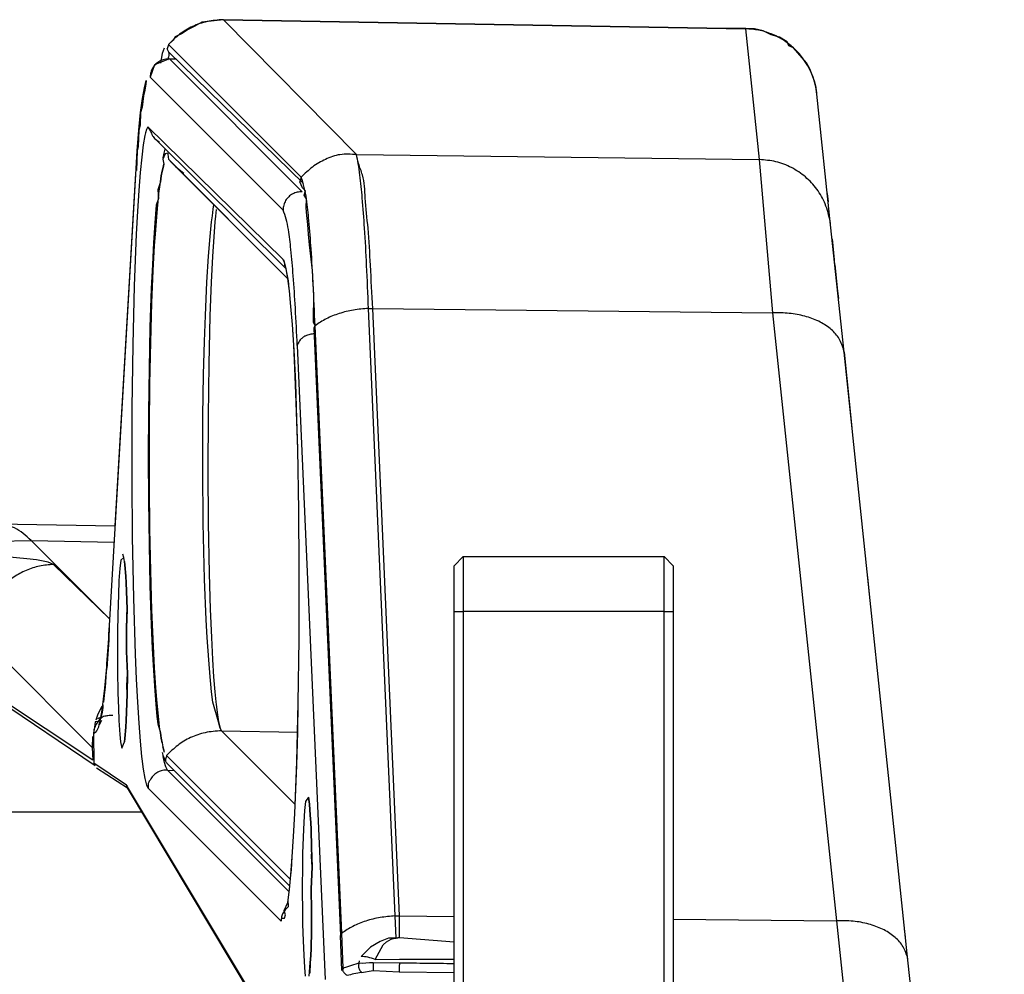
# Model space of a CAD drawing. Header units: millimetres. Extents: x -380.3 to -282.2, y 219.2 to 245.7.
# Tile 43 of 45: x -291 to -287.4, y 228.1 to 231.5. Entities that reach past the tile are written whole.
import ezdxf

# ---------------------------------------------------------------- set-up
doc = ezdxf.new("R2010")
doc.units = ezdxf.units.MM

# ---------------------------------------------------------------- blocks, each defined once
blk = doc.blocks.new('Griff-2__12', base_point=(-4357.879, 3287.688))
at = {"color": 7, "linetype": 'Continuous'}
for p, q in [((-4355.32, 3472.872), (-4355.482, 3472.805)), ((-4354.945, 3473.094), (-4355.32, 3472.872)), ((-4353.762, 3473.233), (-4354.945, 3473.094)), ((-4325.172, 3472.735), (-4353.762, 3473.233)), ((-4356.019, 3472.473), (-4356.402, 3472.289)), ((-4355.692, 3472.698), (-4356.019, 3472.473)), ((-4355.482, 3472.805), (-4355.692, 3472.698)), ((-4324.687, 3472.726), (-4325.172, 3472.735)), ((-4324.208, 3472.63), (-4324.687, 3472.726)), ((-4323.765, 3472.401), (-4324.208, 3472.63)), ((-4323.309, 3472.272), (-4323.765, 3472.401)), ((-4356.517, 3472.108), (-4356.769, 3471.872)), ((-4356.402, 3472.289), (-4356.517, 3472.108)), ((-4322.895, 3472.012), (-4323.309, 3472.272)), ((-4322.799, 3471.805), (-4322.895, 3472.012)), ((-4322.538, 3471.686), (-4322.799, 3471.805)), ((-4357.196, 3470.847), (-4357.122, 3471.267)), ((-4357.122, 3471.267), (-4357.089, 3471.4)), ((-4357.089, 3471.4), (-4356.992, 3471.684)), ((-4356.762, 3471.468), (-4349.371, 3464.253)), ((-4321.832, 3470.862), (-4322.538, 3471.686)), ((-4321.654, 3470.545), (-4321.832, 3470.862)), ((-4321.387, 3469.87), (-4321.654, 3470.545)), ((-4321.301, 3469.517), (-4321.387, 3469.87)), ((-4321.263, 3469.156), (-4321.301, 3469.517)), ((-4320.511, 3461.998), (-4321.263, 3469.156)), ((-4356.949, 3465.894), (-4357.077, 3465.593)), ((-4356.813, 3465.929), (-4356.949, 3465.894)), ((-4357.077, 3465.593), (-4357.022, 3465.316)), ((-4356.604, 3465.412), (-4356.773, 3465.592)), ((-4350.226, 3459.045), (-4356.604, 3465.412)), ((-4356.604, 3465.412), (-4356.37, 3465.179)), ((-4357.116, 3464.934), (-4357.162, 3464.685)), ((-4357.069, 3465.144), (-4357.116, 3464.934)), ((-4357.022, 3465.316), (-4357.069, 3465.144)), ((-4356.37, 3465.179), (-4355.931, 3464.824)), ((-4357.213, 3464.357), (-4357.354, 3463.915)), ((-4357.162, 3464.685), (-4357.213, 3464.357)), ((-4349.432, 3464.024), (-4349.58, 3464.357)), ((-4357.354, 3463.915), (-4357.324, 3463.444)), ((-4349.275, 3463.856), (-4349.432, 3464.024)), ((-4349.34, 3463.616), (-4349.275, 3463.856)), ((-4320.692, 3463.722), (-4320.643, 3463.26)), ((-4357.324, 3463.444), (-4357.438, 3463.081)), ((-4349.214, 3463.413), (-4349.34, 3463.616)), ((-4349.239, 3462.929), (-4349.214, 3463.413)), ((-4357.438, 3463.081), (-4357.516, 3462.115)), ((-4349.19, 3462.502), (-4349.239, 3462.929)), ((-4357.516, 3462.115), (-4357.588, 3461.019)), ((-4349.142, 3462.021), (-4349.19, 3462.502)), ((-4349.095, 3461.484), (-4349.142, 3462.021)), ((-4319.777, 3455.018), (-4320.511, 3461.998)), ((-4357.588, 3461.019), (-4357.653, 3459.817)), ((-4349.049, 3460.894), (-4349.095, 3461.484)), ((-4320.406, 3461.005), (-4320.458, 3461.495)), ((-4348.879, 3459.502), (-4349.049, 3460.894)), ((-4320.376, 3460.717), (-4320.406, 3461.005)), ((-4320.284, 3459.837), (-4320.376, 3460.717)), ((-4357.653, 3459.817), (-4357.711, 3458.518)), ((-4348.808, 3458.117), (-4348.879, 3459.502)), ((-4320.212, 3459.161), (-4320.284, 3459.837)), ((-4357.711, 3458.518), (-4357.783, 3456.391)), ((-4348.831, 3456.815), (-4348.808, 3458.117)), ((-4348.828, 3456.663), (-4348.831, 3456.815)), ((-4357.783, 3456.391), (-4357.836, 3454.125)), ((-4348.743, 3456.474), (-4348.828, 3456.663)), ((-4348.818, 3456.339), (-4347.355, 3423.067)), ((-4316.278, 3421.724), (-4319.777, 3455.018)), ((-4357.836, 3454.125), (-4357.868, 3451.741)), ((-4357.868, 3451.741), (-4357.879, 3449.312)), ((-4357.879, 3449.312), (-4357.869, 3446.883)), ((-4357.869, 3446.883), (-4357.837, 3444.496)), ((-4357.837, 3444.496), (-4357.786, 3442.226)), ((-4318.464, 3442.526), (-4318.513, 3442.994)), ((-4357.786, 3442.226), (-4357.714, 3440.093)), ((-4318.385, 3441.777), (-4318.464, 3442.526)), ((-4357.714, 3440.093), (-4357.657, 3438.788)), ((-4357.657, 3438.788), (-4357.592, 3437.581)), ((-4357.592, 3437.581), (-4357.52, 3436.479)), ((-4357.52, 3436.479), (-4357.443, 3435.504)), ((-4357.443, 3435.504), (-4357.402, 3435.067)), ((-4357.402, 3435.067), (-4357.36, 3434.662)), ((-4357.36, 3434.662), (-4357.212, 3434.172)), ((-4357.212, 3434.172), (-4357.167, 3433.88)), ((-4357.167, 3433.88), (-4357.121, 3433.627)), ((-4357.121, 3433.627), (-4357.075, 3433.412)), ((-4357.117, 3433.104), (-4357.083, 3432.961)), ((-4357.075, 3433.412), (-4357.028, 3433.235)), ((-4357.083, 3432.961), (-4356.951, 3432.654)), ((-4350.129, 3425.781), (-4356.864, 3432.516)), ((-4316.41, 3422.978), (-4316.459, 3423.445)), ((-4347.272, 3421.157), (-4347.355, 3423.067)), ((-4344.123, 3422.965), (-4341.126, 3422.73)), ((-4345.451, 3421.768), (-4344.126, 3421.773)), ((-4311, 3371.51), (-4316.278, 3421.724))]:
    blk.add_line(p, q, dxfattribs=at)
at = {"color": 1, "linetype": 'Continuous'}
for p, q in [((-4353.762, 3473.233), (-4325.172, 3472.735)), ((-4346.473, 3465.842), (-4353.762, 3473.233)), ((-4346.473, 3465.842), (-4353.762, 3473.233)), ((-4325.172, 3472.735), (-4324.419, 3465.574)), ((-4349.502, 3464.605), (-4356.769, 3471.872)), ((-4356.773, 3465.592), (-4350.226, 3459.045)), ((-4346.473, 3465.842), (-4324.419, 3465.574)), ((-4324.419, 3465.574), (-4323.685, 3457.172)), ((-4357.162, 3464.685), (-4357.116, 3464.934)), ((-4357.116, 3464.934), (-4357.069, 3465.144)), ((-4357.069, 3465.144), (-4357.022, 3465.316)), ((-4357.251, 3464.072), (-4357.213, 3464.357)), ((-4357.213, 3464.357), (-4357.162, 3464.685)), ((-4357.324, 3463.444), (-4357.294, 3463.713)), ((-4357.294, 3463.713), (-4357.251, 3464.072)), ((-4357.377, 3462.896), (-4357.324, 3463.444)), ((-4357.417, 3462.438), (-4357.377, 3462.896)), ((-4354.368, 3462.492), (-4354.321, 3462.848)), ((-4354.321, 3462.848), (-4354.283, 3463.091)), ((-4354.161, 3462.846), (-4354.2, 3462.479)), ((-4357.487, 3461.49), (-4357.417, 3462.438)), ((-4354.488, 3461.35), (-4354.407, 3462.16)), ((-4354.407, 3462.16), (-4354.368, 3462.492)), ((-4354.23, 3462.156), (-4354.294, 3461.343)), ((-4354.2, 3462.479), (-4354.23, 3462.156)), ((-4357.527, 3460.867), (-4357.487, 3461.49)), ((-4354.574, 3460.273), (-4354.488, 3461.35)), ((-4354.294, 3461.343), (-4354.362, 3460.26)), ((-4357.6, 3459.5), (-4357.527, 3460.867)), ((-4354.663, 3458.861), (-4354.574, 3460.273)), ((-4354.362, 3460.26), (-4354.432, 3458.85)), ((-4357.675, 3457.724), (-4357.6, 3459.5)), ((-4354.75, 3457.028), (-4354.663, 3458.861)), ((-4354.432, 3458.85), (-4354.501, 3457.019)), ((-4357.74, 3455.57), (-4357.675, 3457.724)), ((-4345.82, 3457.416), (-4345.589, 3457.418)), ((-4344.357, 3424.144), (-4345.82, 3457.416)), ((-4345.589, 3457.418), (-4323.685, 3457.172)), ((-4344.126, 3424.146), (-4345.589, 3457.418)), ((-4354.8, 3455.604), (-4354.75, 3457.028)), ((-4354.501, 3457.019), (-4354.567, 3454.365)), ((-4323.685, 3457.172), (-4320.186, 3423.878)), ((-4347.28, 3423.202), (-4348.743, 3456.474)), ((-4357.786, 3453.293), (-4357.74, 3455.57)), ((-4354.847, 3453.799), (-4354.8, 3455.604)), ((-4354.567, 3454.365), (-4354.605, 3451.515)), ((-4354.882, 3451.517), (-4354.847, 3453.799)), ((-4357.811, 3450.911), (-4357.786, 3453.293)), ((-4354.892, 3448.585), (-4354.882, 3451.517)), ((-4354.605, 3451.515), (-4354.613, 3448.579)), ((-4357.812, 3447.712), (-4357.811, 3450.911)), ((-4354.864, 3445.665), (-4354.892, 3448.585)), ((-4354.613, 3448.579), (-4354.591, 3445.669)), ((-4357.787, 3445.328), (-4357.812, 3447.712)), ((-4354.79, 3442.599), (-4354.864, 3445.665)), ((-4354.591, 3445.669), (-4354.539, 3442.897)), ((-4357.742, 3443.048), (-4357.787, 3445.328)), ((-4357.678, 3440.888), (-4357.742, 3443.048)), ((-4354.539, 3442.897), (-4354.482, 3440.941)), ((-4354.699, 3440.363), (-4354.79, 3442.599)), ((-4357.595, 3438.921), (-4357.678, 3440.888)), ((-4354.482, 3440.941), (-4354.42, 3439.4)), ((-4354.648, 3439.402), (-4354.699, 3440.363)), ((-4357.531, 3437.731), (-4357.595, 3438.921)), ((-4354.569, 3438.182), (-4354.648, 3439.402)), ((-4354.42, 3439.4), (-4354.357, 3438.185)), ((-4354.493, 3437.243), (-4354.569, 3438.182)), ((-4354.357, 3438.185), (-4354.298, 3437.248)), ((-4357.459, 3436.646), (-4357.531, 3437.731)), ((-4354.456, 3436.841), (-4354.493, 3437.243)), ((-4354.413, 3436.423), (-4354.456, 3436.841)), ((-4354.298, 3437.248), (-4354.234, 3436.426)), ((-4357.409, 3436.009), (-4357.459, 3436.646)), ((-4354.345, 3435.859), (-4354.413, 3436.423)), ((-4354.234, 3436.426), (-4354.182, 3435.881)), ((-4357.341, 3435.259), (-4357.409, 3436.009)), ((-4354.03, 3434.772), (-4354.345, 3435.859)), ((-4354.182, 3435.881), (-4354.166, 3435.727)), ((-4354.166, 3435.727), (-4354.095, 3435.16)), ((-4357.305, 3434.912), (-4357.341, 3435.259)), ((-4354.095, 3435.16), (-4354.03, 3434.772)), ((-4357.257, 3434.5), (-4357.305, 3434.912)), ((-4354.03, 3434.772), (-4353.946, 3434.436)), ((-4353.946, 3434.436), (-4354.03, 3434.772)), ((-4357.212, 3434.172), (-4357.257, 3434.5)), ((-4357.167, 3433.88), (-4357.212, 3434.172)), ((-4353.946, 3434.436), (-4353.869, 3434.287)), ((-4353.869, 3434.287), (-4353.946, 3434.436)), ((-4353.869, 3434.287), (-4349.696, 3434.214)), ((-4353.869, 3434.287), (-4349.831, 3430.249)), ((-4349.831, 3430.249), (-4353.869, 3434.287)), ((-4357.121, 3433.627), (-4357.167, 3433.88)), ((-4357.028, 3433.235), (-4357.075, 3433.412)), ((-4356.98, 3433.095), (-4357.028, 3433.235)), ((-4350.094, 3426.143), (-4356.876, 3432.925)), ((-4344.357, 3424.144), (-4344.126, 3424.146)), ((-4344.304, 3422.928), (-4344.357, 3424.144)), ((-4344.126, 3424.146), (-4341.126, 3424.113)), ((-4344.123, 3422.965), (-4344.126, 3424.146)), ((-4329.126, 3423.978), (-4320.186, 3423.878)), ((-4320.186, 3423.878), (-4314.908, 3373.662)), ((-4347.197, 3421.292), (-4347.28, 3423.202)), ((-4345.186, 3422.752), (-4345.706, 3422.429)), ((-4344.723, 3422.921), (-4345.186, 3422.752)), ((-4345.01, 3422.56), (-4344.834, 3422.727)), ((-4344.834, 3422.727), (-4344.581, 3422.871)), ((-4344.304, 3422.928), (-4344.723, 3422.921)), ((-4344.581, 3422.871), (-4344.445, 3422.911)), ((-4344.445, 3422.911), (-4344.304, 3422.928)), ((-4344.123, 3422.965), (-4344.304, 3422.928)), ((-4344.304, 3422.928), (-4344.123, 3422.965)), ((-4345.706, 3422.429), (-4346.214, 3421.934)), ((-4345.451, 3421.768), (-4345.01, 3422.56)), ((-4346.328, 3421.693), (-4346.352, 3421.556)), ((-4344.126, 3421.773), (-4342.818, 3421.778)), ((-4342.818, 3421.778), (-4341.126, 3421.783)), ((-4347.027, 3421.346), (-4347.197, 3421.292)), ((-4346.8, 3421.408), (-4347.027, 3421.346)), ((-4346.352, 3421.556), (-4346.8, 3421.408)), ((-4346.171, 3421.538), (-4346.352, 3421.556)), ((-4346.199, 3421.057), (-4345.562, 3421.157)), ((-4345.769, 3421.576), (-4346.171, 3421.538)), ((-4345.558, 3421.58), (-4345.769, 3421.576)), ((-4345.562, 3421.157), (-4344.129, 3421.084)), ((-4344.126, 3421.563), (-4345.558, 3421.58)), ((-4344.129, 3421.084), (-4341.126, 3421.047))]:
    blk.add_line(p, q, dxfattribs=at)
for points, knots in [([(-4353.762, 3473.233), (-4354.062, 3473.212), (-4354.642, 3473.172), (-4355.457, 3472.885), (-4356.183, 3472.463), (-4356.574, 3472.069), (-4356.769, 3471.872)], [0, 0, 0, 0, 0.898792, 1.737146, 2.566167, 3.395321, 3.395321, 3.395321, 3.395321]), ([(-4356.769, 3471.872), (-4356.771, 3471.867), (-4356.785, 3471.827), (-4356.812, 3471.752), (-4356.839, 3471.677), (-4356.853, 3471.637), (-4356.855, 3471.632)], [0, 0, 0, 0, 0.0159118, 0.1272943, 0.2386768, 0.2545886, 0.2545886, 0.2545886, 0.2545886]), ([(-4356.769, 3471.872), (-4356.771, 3471.867), (-4356.785, 3471.827), (-4356.814, 3471.748), (-4356.86, 3471.608), (-4356.798, 3471.519), (-4356.762, 3471.468)], [0, 0, 0, 0, 0.0159118, 0.1272943, 0.2553663, 0.4311283, 0.4311283, 0.4311283, 0.4311283]), ([(-4356.762, 3471.468), (-4356.756, 3471.402), (-4356.742, 3471.248), (-4356.792, 3471.101), (-4356.821, 3471.017)], [0, 0, 0, 0, 0.1956002, 0.4594169, 0.4594169, 0.4594169, 0.4594169]), ([(-4322.051, 3471.151), (-4322.126, 3471.246), (-4322.276, 3471.435), (-4322.451, 3471.602), (-4322.538, 3471.686)], [0, 0, 0, 0, 0.3619278, 0.7238976, 0.7238976, 0.7238976, 0.7238976]), ([(-4356.813, 3465.929), (-4356.812, 3465.922), (-4356.805, 3465.866), (-4356.793, 3465.76), (-4356.78, 3465.655), (-4356.774, 3465.599), (-4356.773, 3465.592)], [0, 0, 0, 0, 0.0212684, 0.1701468, 0.3190253, 0.3402936, 0.3402936, 0.3402936, 0.3402936]), ([(-4356.813, 3465.929), (-4356.812, 3465.922), (-4356.805, 3465.866), (-4356.793, 3465.76), (-4356.78, 3465.655), (-4356.774, 3465.599), (-4356.773, 3465.592)], [0, 0, 0, 0, 0.0212684, 0.1701468, 0.3190253, 0.3402936, 0.3402936, 0.3402936, 0.3402936]), ([(-4346.473, 3465.842), (-4346.777, 3465.863), (-4347.362, 3465.904), (-4348.184, 3465.608), (-4348.908, 3465.188), (-4349.304, 3464.799), (-4349.502, 3464.605)], [0, 0, 0, 0, 0.905676, 1.741335, 2.570761, 3.399942, 3.399942, 3.399942, 3.399942]), ([(-4345.82, 3457.416), (-4345.851, 3458.203), (-4345.909, 3459.668), (-4346.019, 3461.686), (-4346.137, 3463.336), (-4346.256, 3464.519), (-4346.365, 3465.311), (-4346.44, 3465.68), (-4346.473, 3465.842)], [0, 0, 0, 0, 2.364377, 4.397587, 6.062216, 7.328167, 7.964015, 8.458341, 8.458341, 8.458341, 8.458341]), ([(-4345.589, 3457.418), (-4345.628, 3458.206), (-4345.7, 3459.67), (-4345.816, 3461.692), (-4346.002, 3463.332), (-4346.041, 3464.549), (-4346.366, 3465.299), (-4346.441, 3465.679), (-4346.473, 3465.842)], [0, 0, 0, 0, 2.365606, 4.400261, 6.066751, 7.335356, 7.997157, 8.49471, 8.49471, 8.49471, 8.49471]), ([(-4320.533, 3462.183), (-4320.609, 3462.508), (-4320.756, 3463.136), (-4321.237, 3463.966), (-4321.868, 3464.646), (-4322.636, 3465.158), (-4323.501, 3465.497), (-4324.113, 3465.548), (-4324.419, 3465.574)], [0, 0, 0, 0, 0.997011, 1.924131, 2.84053, 3.757208, 4.674144, 5.591262, 5.591262, 5.591262, 5.591262]), ([(-4349.502, 3464.605), (-4349.503, 3464.599), (-4349.517, 3464.558), (-4349.541, 3464.481), (-4349.565, 3464.404), (-4349.579, 3464.362), (-4349.58, 3464.357)], [0, 0, 0, 0, 0.0162177, 0.1297416, 0.2432656, 0.2594833, 0.2594833, 0.2594833, 0.2594833]), ([(-4349.502, 3464.605), (-4349.503, 3464.599), (-4349.517, 3464.558), (-4349.541, 3464.481), (-4349.565, 3464.404), (-4349.579, 3464.362), (-4349.58, 3464.357)], [0, 0, 0, 0, 0.0162177, 0.1297416, 0.2432656, 0.2594833, 0.2594833, 0.2594833, 0.2594833]), ([(-4348.743, 3456.474), (-4348.775, 3457.233), (-4348.834, 3458.629), (-4348.944, 3460.546), (-4349.066, 3462.102), (-4349.179, 3463.23), (-4349.312, 3464.03), (-4349.44, 3464.419), (-4349.502, 3464.605)], [0, 0, 0, 0, 2.277102, 4.193815, 5.759968, 6.956657, 7.597686, 8.18422, 8.18422, 8.18422, 8.18422]), ([(-4345.82, 3457.416), (-4346.095, 3457.395), (-4346.638, 3457.355), (-4347.415, 3457.158), (-4348.131, 3456.881), (-4348.544, 3456.607), (-4348.743, 3456.474)], [0, 0, 0, 0, 0.824886, 1.630385, 2.397969, 3.113227, 3.113227, 3.113227, 3.113227]), ([(-4319.804, 3455.199), (-4319.884, 3455.416), (-4320.042, 3455.846), (-4320.543, 3456.357), (-4321.176, 3456.748), (-4321.938, 3457.022), (-4322.79, 3457.18), (-4323.383, 3457.175), (-4323.685, 3457.172)], [0, 0, 0, 0, 0.687045, 1.36015, 2.09625, 2.905516, 3.774486, 4.680932, 4.680932, 4.680932, 4.680932]), ([(-4348.743, 3456.474), (-4348.746, 3456.469), (-4348.771, 3456.424), (-4348.796, 3456.379), (-4348.818, 3456.339)], [0, 0, 0, 0, 0.0193177, 0.1545416, 0.1545416, 0.1545416, 0.1545416]), ([(-4353.869, 3434.287), (-4354.169, 3434.266), (-4354.749, 3434.226), (-4355.564, 3433.938), (-4356.29, 3433.516), (-4356.681, 3433.122), (-4356.876, 3432.925)], [0, 0, 0, 0, 0.898792, 1.737146, 2.566167, 3.395321, 3.395321, 3.395321, 3.395321]), ([(-4356.876, 3432.925), (-4356.878, 3432.92), (-4356.89, 3432.874), (-4356.914, 3432.79), (-4356.937, 3432.705), (-4356.949, 3432.66), (-4356.951, 3432.654)], [0, 0, 0, 0, 0.0175859, 0.1406871, 0.2637883, 0.2813742, 0.2813742, 0.2813742, 0.2813742]), ([(-4356.876, 3432.925), (-4356.878, 3432.92), (-4356.89, 3432.874), (-4356.913, 3432.787), (-4356.958, 3432.644), (-4356.896, 3432.56), (-4356.864, 3432.516)], [0, 0, 0, 0, 0.0175859, 0.1406871, 0.2783764, 0.4336953, 0.4336953, 0.4336953, 0.4336953]), ([(-4344.357, 3424.144), (-4344.632, 3424.123), (-4345.175, 3424.083), (-4345.952, 3423.886), (-4346.668, 3423.609), (-4347.081, 3423.335), (-4347.28, 3423.202)], [0, 0, 0, 0, 0.824904, 1.630436, 2.398074, 3.113414, 3.113414, 3.113414, 3.113414]), ([(-4316.305, 3421.905), (-4316.385, 3422.123), (-4316.543, 3422.552), (-4317.044, 3423.063), (-4317.677, 3423.453), (-4318.438, 3423.727), (-4319.29, 3423.886), (-4319.883, 3423.88), (-4320.186, 3423.878)], [0, 0, 0, 0, 0.686847, 1.359825, 2.095858, 2.905104, 3.774089, 4.680566, 4.680566, 4.680566, 4.680566]), ([(-4347.28, 3423.202), (-4347.283, 3423.196), (-4347.308, 3423.151), (-4347.333, 3423.106), (-4347.355, 3423.067)], [0, 0, 0, 0, 0.0193332, 0.1546653, 0.1546653, 0.1546653, 0.1546653]), ([(-4345.451, 3421.768), (-4345.583, 3421.812), (-4345.831, 3421.895), (-4346.091, 3421.922), (-4346.214, 3421.934)], [0, 0, 0, 0, 0.4133596, 0.782668, 0.782668, 0.782668, 0.782668]), ([(-4347.197, 3421.292), (-4347.2, 3421.287), (-4347.225, 3421.242), (-4347.25, 3421.197), (-4347.272, 3421.157)], [0, 0, 0, 0, 0.0193213, 0.1545704, 0.1545704, 0.1545704, 0.1545704]), ([(-4347.197, 3421.292), (-4347.199, 3421.289), (-4347.211, 3421.267), (-4347.261, 3421.204), (-4347.191, 3421.057), (-4347.092, 3420.961), (-4347.01, 3420.904), (-4346.981, 3420.883), (-4346.978, 3420.88)], [0, 0, 0, 0, 0.0096606, 0.0772852, 0.2259228, 0.417597, 0.5097041, 0.5228622, 0.5228622, 0.5228622, 0.5228622]), ([(-4346.352, 3421.556), (-4346.354, 3421.528), (-4346.359, 3421.472), (-4346.38, 3421.38), (-4346.333, 3421.264), (-4346.29, 3421.148), (-4346.223, 3421.084), (-4346.202, 3421.06), (-4346.199, 3421.057)], [0, 0, 0, 0, 0.084637, 0.169274, 0.2755844, 0.4501506, 0.5352244, 0.5473778, 0.5473778, 0.5473778, 0.5473778]), ([(-4345.558, 3421.58), (-4345.558, 3421.574), (-4345.558, 3421.533), (-4345.56, 3421.451), (-4345.562, 3421.344), (-4345.562, 3421.248), (-4345.562, 3421.19), (-4345.562, 3421.161), (-4345.562, 3421.157)], [0, 0, 0, 0, 0.0156457, 0.1251653, 0.245435, 0.33634, 0.4116016, 0.4223533, 0.4223533, 0.4223533, 0.4223533]), ([(-4344.126, 3421.563), (-4344.126, 3421.557), (-4344.127, 3421.516), (-4344.129, 3421.433), (-4344.131, 3421.316), (-4344.13, 3421.203), (-4344.129, 3421.127), (-4344.129, 3421.089), (-4344.129, 3421.084)], [0, 0, 0, 0, 0.015647, 0.1251759, 0.2489739, 0.3645307, 0.4644453, 0.4787188, 0.4787188, 0.4787188, 0.4787188]), ([(-4341.146, 3421.527), (-4341.643, 3421.533), (-4342.636, 3421.545), (-4343.63, 3421.557), (-4344.126, 3421.563)], [0, 0, 0, 0, 1.490393, 2.980789, 2.980789, 2.980789, 2.980789]), ([(-4346.199, 3421.057), (-4346.337, 3421.033), (-4346.6, 3420.985), (-4346.857, 3420.914), (-4346.978, 3420.88)], [0, 0, 0, 0, 0.4219012, 0.799048, 0.799048, 0.799048, 0.799048])]:
    blk.add_open_spline(points, degree=3, knots=knots, dxfattribs=at)
at = {"color": 7, "linetype": 'Continuous'}
for points, knots in [([(-4322.538, 3471.686), (-4322.725, 3471.839), (-4323.098, 3472.147), (-4323.751, 3472.469), (-4324.447, 3472.685), (-4324.93, 3472.718), (-4325.172, 3472.735)], [0, 0, 0, 0, 0.723262, 1.446694, 2.17027, 2.893946, 2.893946, 2.893946, 2.893946]), ([(-4321.263, 3469.156), (-4321.289, 3469.335), (-4321.34, 3469.694), (-4321.511, 3470.211), (-4321.74, 3470.705), (-4321.947, 3471.002), (-4322.051, 3471.151)], [0, 0, 0, 0, 0.542392, 1.084811, 1.627281, 2.169822, 2.169822, 2.169822, 2.169822])]:
    blk.add_open_spline(points, degree=3, knots=knots, dxfattribs=at)
for points in [[(-4320.511, 3461.998), (-4320.514, 3462.029), (-4320.522, 3462.09), (-4320.53, 3462.152), (-4320.533, 3462.183)], [(-4319.777, 3455.018), (-4319.782, 3455.048), (-4319.79, 3455.109), (-4319.799, 3455.169), (-4319.804, 3455.199)], [(-4316.278, 3421.724), (-4316.282, 3421.754), (-4316.291, 3421.815), (-4316.3, 3421.875), (-4316.305, 3421.905)]]:
    blk.add_open_spline(points, degree=3, dxfattribs=at)
blk = doc.blocks.new('Abdeckung-1__13', base_point=(-4359.685, 3287.626))
at = {"color": 7, "linetype": 'Continuous'}
for p, q in [((-4358.195, 3468.918), (-4358.092, 3469.506)), ((-4358.313, 3467.968), (-4358.294, 3468.144)), ((-4358.478, 3466.059), (-4358.388, 3467.191)), ((-4359.685, 3445.513), (-4358.561, 3464.816))]:
    blk.add_line(p, q, dxfattribs=at)
blk = doc.blocks.new('Griff-1__14', base_point=(-4340.526, 3287.688))
at = {"color": 7, "linetype": 'Continuous'}
for p, q in [((-4325.174, 3472.766), (-4326.217, 3472.759)), ((-4320.43, 3461.229), (-4320.309, 3460.082)), ((-4320.28, 3459.8), (-4320.129, 3458.37)), ((-4320.129, 3458.37), (-4320.086, 3457.962)), ((-4319.777, 3455.018), (-4319.343, 3450.888))]:
    blk.add_line(p, q, dxfattribs=at)
blk.add_open_spline([(-4321.263, 3469.159), (-4321.267, 3469.19), (-4321.275, 3469.251), (-4321.282, 3469.313), (-4321.286, 3469.344)], degree=3, dxfattribs=at)
blk = doc.blocks.new('Abdeckung-2__16', base_point=(-4360.875, 3287.626))
at = {"color": 7, "linetype": 'Continuous'}
for p, q in [((-4357.536, 3470.752), (-4357.773, 3470.084)), ((-4356.722, 3471.081), (-4357.536, 3470.752)), ((-4356.356, 3471.062), (-4356.722, 3471.081)), ((-4358.007, 3469.701), (-4358.082, 3469.275)), ((-4357.987, 3469.896), (-4358.007, 3469.701)), ((-4358.195, 3468.918), (-4358.092, 3469.506)), ((-4358.082, 3469.275), (-4358.133, 3469.057)), ((-4358.294, 3468.144), (-4358.195, 3468.918)), ((-4358.133, 3469.057), (-4358.212, 3468.439)), ((-4358.294, 3468.144), (-4358.324, 3467.45)), ((-4358.313, 3467.968), (-4358.294, 3468.144)), ((-4358.212, 3468.439), (-4358.294, 3468.144)), ((-4358.388, 3467.191), (-4358.313, 3467.968)), ((-4358.478, 3466.059), (-4358.388, 3467.191)), ((-4358.388, 3467.191), (-4358.425, 3466.295)), ((-4358.324, 3467.45), (-4358.388, 3467.191)), ((-4357.489, 3466.688), (-4357.254, 3466.522)), ((-4350.322, 3459.587), (-4357.489, 3466.688)), ((-4358.561, 3464.758), (-4358.478, 3466.059)), ((-4358.478, 3466.059), (-4358.517, 3464.977)), ((-4358.425, 3466.295), (-4358.478, 3466.059)), ((-4359.999, 3440.048), (-4358.561, 3464.758)), ((-4350.284, 3459.388), (-4350.322, 3459.587)), ((-4350.205, 3458.925), (-4350.284, 3459.388)), ((-4350.161, 3458.512), (-4350.205, 3458.925)), ((-4350.146, 3458.377), (-4350.161, 3458.512)), ((-4350.146, 3458.377), (-4350.161, 3458.512)), ((-4350.064, 3457.534), (-4350.146, 3458.377)), ((-4350.064, 3457.534), (-4350.146, 3458.377)), ((-4349.987, 3456.544), (-4350.064, 3457.534)), ((-4349.987, 3456.544), (-4350.064, 3457.534)), ((-4349.915, 3455.407), (-4349.987, 3456.544)), ((-4349.958, 3456.259), (-4349.987, 3456.544)), ((-4349.915, 3455.407), (-4349.958, 3456.259)), ((-4349.849, 3454.142), (-4349.915, 3455.407)), ((-4349.892, 3455.133), (-4349.915, 3455.407)), ((-4349.804, 3453.343), (-4349.892, 3455.133)), ((-4349.79, 3452.768), (-4349.849, 3454.142)), ((-4349.733, 3451.381), (-4349.804, 3453.343)), ((-4349.694, 3449.703), (-4349.79, 3452.768)), ((-4349.694, 3449.703), (-4349.733, 3451.381)), ((-4349.632, 3446.36), (-4349.694, 3449.703)), ((-4349.632, 3446.36), (-4349.694, 3449.703)), ((-4349.606, 3443.226), (-4349.632, 3446.36)), ((-4349.606, 3443.226), (-4349.632, 3446.36)), ((-4359.181, 3443.56), (-4359.215, 3443.785)), ((-4359.16, 3443.382), (-4359.181, 3443.56)), ((-4359.181, 3443.56), (-4359.16, 3443.382)), ((-4359.111, 3442.761), (-4359.16, 3443.382)), ((-4359.16, 3443.382), (-4359.111, 3442.761)), ((-4349.615, 3439.28), (-4349.606, 3443.226)), ((-4349.615, 3439.28), (-4349.606, 3443.226)), ((-4359.09, 3442.395), (-4359.111, 3442.761)), ((-4359.111, 3442.761), (-4359.09, 3442.395)), ((-4359.068, 3441.942), (-4359.09, 3442.395)), ((-4359.09, 3442.395), (-4359.068, 3441.942)), ((-4359.036, 3440.954), (-4359.068, 3441.942)), ((-4359.068, 3441.942), (-4359.036, 3440.954)), ((-4359.068, 3439.905), (-4359.036, 3440.954)), ((-4359.036, 3440.954), (-4359.068, 3439.905)), ((-4360.018, 3439.251), (-4359.999, 3440.048)), ((-4359.078, 3438.626), (-4359.068, 3439.905)), ((-4359.068, 3439.905), (-4359.078, 3438.626)), ((-4360.109, 3437.993), (-4360.018, 3439.251)), ((-4349.661, 3435.827), (-4349.615, 3439.28)), ((-4349.661, 3435.827), (-4349.615, 3439.28)), ((-4359.015, 3437.418), (-4359.078, 3438.626)), ((-4359.078, 3438.626), (-4359.015, 3437.418)), ((-4360.166, 3437.543), (-4360.116, 3437.855)), ((-4360.116, 3437.855), (-4360.109, 3437.993)), ((-4360.218, 3436.677), (-4360.166, 3437.543)), ((-4359.036, 3436.297), (-4359.015, 3437.418)), ((-4359.015, 3437.418), (-4359.036, 3436.297)), ((-4360.315, 3435.85), (-4360.266, 3436.239)), ((-4360.266, 3436.239), (-4360.218, 3436.677)), ((-4359.068, 3435.309), (-4359.036, 3436.297)), ((-4359.036, 3436.297), (-4359.068, 3435.309)), ((-4360.345, 3435.568), (-4360.355, 3435.707)), ((-4349.741, 3432.61), (-4349.661, 3435.827)), ((-4349.688, 3434.212), (-4349.661, 3435.827)), ((-4360.456, 3435.028), (-4360.375, 3435.304)), ((-4360.375, 3435.304), (-4360.345, 3435.568)), ((-4359.09, 3434.857), (-4359.068, 3435.309)), ((-4359.068, 3435.309), (-4359.09, 3434.857)), ((-4360.784, 3434.776), (-4360.825, 3434.49)), ((-4360.638, 3434.801), (-4360.784, 3434.776)), ((-4360.456, 3435.028), (-4360.654, 3434.947)), ((-4360.441, 3434.858), (-4360.559, 3434.608)), ((-4360.559, 3434.608), (-4360.441, 3434.858)), ((-4359.111, 3434.49), (-4359.09, 3434.857)), ((-4359.09, 3434.857), (-4359.111, 3434.49)), ((-4360.825, 3434.49), (-4360.875, 3434.132)), ((-4360.875, 3434.132), (-4360.85, 3432.52)), ((-4359.16, 3433.869), (-4359.111, 3434.49)), ((-4359.111, 3434.49), (-4359.16, 3433.869)), ((-4349.74, 3432.402), (-4349.688, 3434.212)), ((-4359.33, 3433.342), (-4359.181, 3433.691)), ((-4359.181, 3433.691), (-4359.16, 3433.869)), ((-4359.16, 3433.869), (-4359.181, 3433.691)), ((-4349.852, 3429.764), (-4349.741, 3432.61)), ((-4360.704, 3432.262), (-4359.019, 3431.158)), ((-4349.852, 3429.764), (-4349.74, 3432.402)), ((-4349.134, 3414.653), (-4359.019, 3431.158)), ((-4349.054, 3430.268), (-4349.109, 3430.643)), ((-4349.054, 3430.268), (-4349.109, 3430.643)), ((-4349.109, 3430.643), (-4349.054, 3430.268)), ((-4349.919, 3428.505), (-4349.852, 3429.764)), ((-4349.919, 3428.505), (-4349.852, 3429.764)), ((-4349.005, 3429.674), (-4349.054, 3430.268)), ((-4349.054, 3430.268), (-4349.005, 3429.674)), ((-4348.981, 3429.27), (-4349.005, 3429.674)), ((-4349.005, 3429.674), (-4348.981, 3429.27)), ((-4348.963, 3428.88), (-4348.981, 3429.27)), ((-4348.981, 3429.27), (-4348.963, 3428.88)), ((-4348.931, 3427.914), (-4348.963, 3428.88)), ((-4348.963, 3428.88), (-4348.931, 3427.914)), ((-4349.991, 3427.376), (-4349.919, 3428.505)), ((-4349.991, 3427.376), (-4349.919, 3428.505)), ((-4348.91, 3426.814), (-4348.931, 3427.914)), ((-4348.931, 3427.914), (-4348.91, 3426.814)), ((-4350.069, 3426.396), (-4349.991, 3427.376)), ((-4350.035, 3426.671), (-4349.991, 3427.376)), ((-4350.069, 3426.396), (-4350.035, 3426.671)), ((-4348.954, 3425.626), (-4348.91, 3426.814)), ((-4348.91, 3426.814), (-4348.954, 3425.626)), ((-4350.147, 3425.596), (-4350.069, 3426.396)), ((-4350.147, 3425.596), (-4350.069, 3426.396)), ((-4350.21, 3425.024), (-4350.147, 3425.596)), ((-4348.944, 3424.422), (-4348.954, 3425.626)), ((-4348.954, 3425.626), (-4348.944, 3424.422)), ((-4350.205, 3424.661), (-4350.21, 3425.024)), ((-4350.205, 3424.661), (-4350.429, 3424.447)), ((-4348.931, 3423.337), (-4348.944, 3424.422)), ((-4348.944, 3424.422), (-4348.931, 3423.337)), ((-4348.963, 3422.372), (-4348.931, 3423.337)), ((-4348.931, 3423.337), (-4348.963, 3422.372)), ((-4348.981, 3421.981), (-4348.963, 3422.372)), ((-4348.963, 3422.372), (-4348.981, 3421.981)), ((-4349.005, 3421.578), (-4348.981, 3421.981)), ((-4348.981, 3421.981), (-4349.005, 3421.578)), ((-4349.07, 3420.854), (-4349.005, 3421.578)), ((-4349.005, 3421.578), (-4349.032, 3421.019))]:
    blk.add_line(p, q, dxfattribs=at)
at = {"color": 1, "linetype": 'Continuous'}
for p, q in [((-4349.447, 3463.806), (-4356.722, 3471.081)), ((-4356.722, 3471.081), (-4356.356, 3471.062)), ((-4358.092, 3469.506), (-4357.987, 3469.896)), ((-4357.773, 3470.084), (-4350.498, 3462.809)), ((-4358.023, 3467.042), (-4358.059, 3466.888)), ((-4357.968, 3467.228), (-4358.023, 3467.042)), ((-4357.903, 3467.366), (-4357.968, 3467.228)), ((-4350.506, 3460.12), (-4357.903, 3467.366)), ((-4358.059, 3466.888), (-4358.148, 3466.377)), ((-4358.148, 3466.377), (-4358.235, 3465.696)), ((-4357.054, 3465.667), (-4357.008, 3465.918)), ((-4357.008, 3465.918), (-4356.952, 3466.134)), ((-4358.235, 3465.696), (-4358.317, 3464.862)), ((-4358.317, 3464.862), (-4358.395, 3463.881)), ((-4359.999, 3440.048), (-4358.561, 3464.758)), ((-4358.395, 3463.881), (-4358.467, 3462.752)), ((-4358.467, 3462.752), (-4358.534, 3461.493)), ((-4358.534, 3461.493), (-4358.645, 3458.648)), ((-4350.413, 3459.939), (-4350.506, 3460.12)), ((-4350.322, 3459.587), (-4350.413, 3459.939)), ((-4350.233, 3459.066), (-4350.322, 3459.587)), ((-4350.161, 3458.512), (-4350.233, 3459.066)), ((-4358.645, 3458.648), (-4358.725, 3455.43)), ((-4358.725, 3455.43), (-4358.771, 3451.978)), ((-4349.719, 3455.391), (-4348.192, 3420.67)), ((-4358.771, 3451.978), (-4358.779, 3448.031)), ((-4358.779, 3448.031), (-4358.754, 3444.898)), ((-4358.754, 3444.898), (-4358.692, 3441.554)), ((-4359.215, 3443.785), (-4359.385, 3443.639)), ((-4359.215, 3443.785), (-4359.273, 3443.961)), ((-4359.385, 3443.639), (-4359.436, 3443.168)), ((-4359.436, 3443.168), (-4359.48, 3442.522)), ((-4359.48, 3442.522), (-4359.516, 3441.732)), ((-4359.516, 3441.732), (-4359.547, 3440.655)), ((-4359.056, 3440.478), (-4359.039, 3441.087)), ((-4358.692, 3441.554), (-4358.596, 3438.489)), ((-4359.547, 3440.655), (-4359.563, 3439.685)), ((-4359.068, 3439.905), (-4359.056, 3440.478)), ((-4359.563, 3439.685), (-4359.568, 3438.626)), ((-4359.078, 3438.626), (-4359.068, 3439.905)), ((-4359.568, 3438.626), (-4359.563, 3437.566)), ((-4359.015, 3437.418), (-4359.078, 3438.626)), ((-4358.596, 3438.489), (-4358.537, 3437.115)), ((-4359.563, 3437.566), (-4359.542, 3436.359)), ((-4359.056, 3436.77), (-4359.015, 3437.418)), ((-4359.036, 3436.297), (-4359.056, 3436.77)), ((-4358.537, 3437.115), (-4358.471, 3435.85)), ((-4359.542, 3436.359), (-4359.516, 3435.519)), ((-4358.471, 3435.85), (-4358.399, 3434.713)), ((-4359.516, 3435.519), (-4359.486, 3434.852)), ((-4359.486, 3434.852), (-4359.436, 3434.083)), ((-4358.399, 3434.713), (-4358.322, 3433.723)), ((-4359.436, 3434.083), (-4359.395, 3433.691)), ((-4359.395, 3433.691), (-4359.33, 3433.342)), ((-4358.322, 3433.723), (-4358.24, 3432.881)), ((-4359.061, 3431.313), (-4360.85, 3432.52)), ((-4358.24, 3432.881), (-4358.225, 3432.745)), ((-4358.225, 3432.745), (-4358.153, 3432.191)), ((-4356.993, 3432.55), (-4357.055, 3432.872)), ((-4356.922, 3432.306), (-4356.993, 3432.55)), ((-4358.153, 3432.191), (-4358.064, 3431.671)), ((-4356.829, 3432.135), (-4356.922, 3432.306)), ((-4350.155, 3425.46), (-4356.829, 3432.135)), ((-4356.829, 3432.135), (-4356.463, 3432.115)), ((-4358.064, 3431.671), (-4357.973, 3431.318)), ((-4349.192, 3414.836), (-4359.061, 3431.313)), ((-4357.973, 3431.318), (-4357.88, 3431.137)), ((-4357.88, 3431.137), (-4350.605, 3423.862)), ((-4349.275, 3430.415), (-4349.324, 3429.923)), ((-4349.109, 3430.643), (-4349.275, 3430.415)), ((-4349.324, 3429.923), (-4349.365, 3429.278)), ((-4349.365, 3429.278), (-4349.4, 3428.461)), ((-4349.4, 3428.461), (-4349.424, 3427.564)), ((-4348.933, 3427.411), (-4348.925, 3427.684)), ((-4349.424, 3427.564), (-4349.435, 3426.947)), ((-4348.91, 3426.814), (-4348.933, 3427.411)), ((-4349.435, 3426.947), (-4349.444, 3425.626)), ((-4348.954, 3425.626), (-4348.91, 3426.814)), ((-4350.238, 3424.88), (-4350.155, 3425.46)), ((-4349.444, 3425.626), (-4349.435, 3424.304)), ((-4348.944, 3424.422), (-4348.954, 3425.626)), ((-4350.429, 3424.447), (-4350.238, 3424.88)), ((-4350.363, 3424.216), (-4350.429, 3424.447)), ((-4348.931, 3423.747), (-4348.944, 3424.422)), ((-4350.605, 3424.017), (-4350.418, 3424.029)), ((-4350.418, 3424.029), (-4350.363, 3424.216)), ((-4349.435, 3424.304), (-4349.424, 3423.688)), ((-4349.424, 3423.688), (-4349.4, 3422.79)), ((-4348.925, 3423.563), (-4348.931, 3423.747)), ((-4349.4, 3422.79), (-4349.366, 3421.99)), ((-4349.366, 3421.99), (-4349.324, 3421.328)), ((-4349.324, 3421.328), (-4349.277, 3420.853))]:
    blk.add_line(p, q, dxfattribs=at)
for points, knots in [([(-4356.722, 3471.081), (-4356.812, 3471.078), (-4356.993, 3471.073), (-4357.248, 3470.974), (-4357.469, 3470.816), (-4357.639, 3470.603), (-4357.751, 3470.353), (-4357.766, 3470.174), (-4357.773, 3470.084)], [0, 0, 0, 0, 0.268955, 0.538088, 0.80733, 1.076583, 1.345743, 1.614736, 1.614736, 1.614736, 1.614736]), ([(-4357.903, 3467.366), (-4357.876, 3467.322), (-4357.805, 3467.208), (-4357.718, 3467.045), (-4357.633, 3466.847), (-4357.544, 3466.749), (-4357.489, 3466.688)], [0, 0, 0, 0, 0.1538155, 0.4053286, 0.5518597, 0.7971904, 0.7971904, 0.7971904, 0.7971904]), ([(-4349.447, 3463.806), (-4349.538, 3463.804), (-4349.718, 3463.799), (-4349.974, 3463.7), (-4350.195, 3463.542), (-4350.364, 3463.329), (-4350.476, 3463.079), (-4350.491, 3462.899), (-4350.498, 3462.809)], [0, 0, 0, 0, 0.268955, 0.538088, 0.80733, 1.076583, 1.345743, 1.614736, 1.614736, 1.614736, 1.614736]), ([(-4349.719, 3455.391), (-4349.751, 3456.075), (-4349.811, 3457.347), (-4349.925, 3459.1), (-4350.051, 3460.534), (-4350.169, 3461.571), (-4350.305, 3462.298), (-4350.436, 3462.645), (-4350.498, 3462.809)], [0, 0, 0, 0, 2.05437, 3.821443, 5.268949, 6.371115, 6.955064, 7.480343, 7.480343, 7.480343, 7.480343]), ([(-4350.506, 3460.12), (-4350.472, 3460.061), (-4350.406, 3459.942), (-4350.423, 3459.807), (-4350.432, 3459.74)], [0, 0, 0, 0, 0.1997495, 0.3963748, 0.3963748, 0.3963748, 0.3963748]), ([(-4348.72, 3456.034), (-4348.805, 3456.028), (-4348.971, 3456.016), (-4349.183, 3455.951), (-4349.373, 3455.875), (-4349.534, 3455.731), (-4349.66, 3455.565), (-4349.704, 3455.434), (-4349.719, 3455.391)], [0, 0, 0, 0, 0.253693, 0.498958, 0.66294, 0.860397, 1.140208, 1.275053, 1.275053, 1.275053, 1.275053]), ([(-4359.824, 3435.129), (-4359.912, 3435.125), (-4360.078, 3435.118), (-4360.341, 3435.08), (-4360.561, 3434.896), (-4360.731, 3434.665), (-4360.854, 3434.402), (-4360.868, 3434.222), (-4360.875, 3434.132)], [0, 0, 0, 0, 0.265456, 0.501748, 0.77716, 1.094301, 1.363462, 1.632454, 1.632454, 1.632454, 1.632454]), ([(-4360.875, 3434.132), (-4360.833, 3434.157), (-4360.662, 3434.258), (-4360.603, 3434.457), (-4360.559, 3434.608)], [0, 0, 0, 0, 0.1433905, 0.5852059, 0.5852059, 0.5852059, 0.5852059]), ([(-4356.829, 3432.135), (-4356.919, 3432.132), (-4357.1, 3432.127), (-4357.354, 3432.028), (-4357.58, 3431.871), (-4357.736, 3431.647), (-4357.911, 3431.418), (-4357.89, 3431.229), (-4357.88, 3431.137)], [0, 0, 0, 0, 0.268955, 0.538088, 0.80733, 1.076583, 1.361363, 1.627942, 1.627942, 1.627942, 1.627942]), ([(-4359.061, 3431.313), (-4359.06, 3431.306), (-4359.045, 3431.255), (-4359.031, 3431.203), (-4359.019, 3431.158)], [0, 0, 0, 0, 0.0200289, 0.1602308, 0.1602308, 0.1602308, 0.1602308]), ([(-4350.205, 3424.661), (-4350.246, 3424.62), (-4350.354, 3424.511), (-4350.503, 3424.332), (-4350.588, 3424.093), (-4350.6, 3423.939), (-4350.605, 3423.862)], [0, 0, 0, 0, 0.1733674, 0.4596847, 0.6905546, 0.9212951, 0.9212951, 0.9212951, 0.9212951])]:
    blk.add_open_spline(points, degree=3, knots=knots, dxfattribs=at)
at = {"color": 7, "linetype": 'Continuous'}
blk.add_open_spline([(-4360.559, 3434.608), (-4360.505, 3434.881), (-4360.372, 3435.549), (-4360.245, 3436.741), (-4360.108, 3438.28), (-4360.038, 3439.422), (-4359.999, 3440.048)], degree=3, knots=[0, 0, 0, 0, 0.836214, 2.040338, 3.594371, 5.472967, 5.472967, 5.472967, 5.472967], dxfattribs=at)
blk = doc.blocks.new('Gehaeusedeckel-oben__35', base_point=(-5589.126, 3364.676))
at = {"color": 1, "linetype": 'Continuous'}
blk.add_line((-4358.22, 3429.824), (-4879.546, 3429.824), dxfattribs=at)
blk.add_line((-4358.22, 3429.824), (-4879.546, 3429.824), dxfattribs=at)
blk = doc.blocks.new('Mittelteil__37', base_point=(-4403.126, 3387.334))
at = {"color": 7, "linetype": 'Continuous'}
for p, q in [((-4366.132, 3445.626), (-4359.684, 3445.513)), ((-4366.132, 3445.626), (-4359.684, 3445.513)), ((-4366.132, 3445.626), (-4359.684, 3445.513)), ((-4360.784, 3432.36), (-4366.931, 3436.523))]:
    blk.add_line(p, q, dxfattribs=at)
at = {"color": 1, "linetype": 'Continuous'}
for p, q in [((-4392.875, 3444.204), (-4364.285, 3444.703)), ((-4364.285, 3444.703), (-4359.736, 3444.623)), ((-4359.982, 3440.4), (-4364.285, 3444.703)), ((-4364.529, 3443.714), (-4365.65, 3443.814)), ((-4363.998, 3443.648), (-4364.529, 3443.714)), ((-4363.356, 3443.526), (-4363.998, 3443.648)), ((-4363.064, 3443.399), (-4363.356, 3443.526)), ((-4359.982, 3440.4), (-4363.064, 3443.399)), ((-4366.988, 3439.405), (-4360.95, 3433.367)), ((-4360.917, 3432.679), (-4366.988, 3436.708)), ((-4360.654, 3435.137), (-4360.749, 3434.874)), ((-4360.414, 3435.634), (-4360.654, 3435.137)), ((-4360.934, 3433.978), (-4360.95, 3433.367)), ((-4360.95, 3433.367), (-4360.917, 3432.679))]:
    blk.add_line(p, q, dxfattribs=at)
for points, knots in [([(-4364.285, 3444.703), (-4364.575, 3444.971), (-4365.104, 3445.461), (-4365.812, 3445.574), (-4366.132, 3445.626)], [0, 0, 0, 0, 1.153984, 2.106332, 2.106332, 2.106332, 2.106332]), ([(-4363.064, 3443.399), (-4363.322, 3443.379), (-4363.837, 3443.34), (-4364.578, 3443.093), (-4365.26, 3442.72), (-4365.857, 3442.219), (-4366.347, 3441.613), (-4366.709, 3440.925), (-4366.943, 3440.18), (-4366.973, 3439.664), (-4366.988, 3439.405)], [0, 0, 0, 0, 0.773262, 1.546895, 2.320808, 3.094869, 3.868923, 4.642816, 5.416418, 6.189644, 6.189644, 6.189644, 6.189644])]:
    blk.add_open_spline(points, degree=3, knots=knots, dxfattribs=at)
blk = doc.blocks.new('Rückdeckel-kpl___46', base_point=(-5619.992, 3364.676))
for name, p in [('Mittelteil__37', (-4403.126, 3387.334)), ('Gehaeusedeckel-oben__35', (-5589.126, 3364.676))]:
    blk.add_blockref(name, p)
blk = doc.blocks.new('Fuss-oben__124', base_point=(-4341.126, 3295.826))
at = {"color": 7, "linetype": 'Continuous'}
for p, q in [((-4341.126, 3443.326), (-4340.626, 3443.826)), ((-4340.626, 3443.826), (-4329.626, 3443.826)), ((-4340.626, 3443.826), (-4340.626, 3440.826)), ((-4329.626, 3443.826), (-4329.126, 3443.326)), ((-4329.626, 3440.826), (-4329.626, 3443.826)), ((-4341.126, 3440.826), (-4341.126, 3443.326)), ((-4329.126, 3443.326), (-4329.126, 3440.826)), ((-4341.126, 3404.8), (-4341.126, 3440.826)), ((-4340.626, 3440.826), (-4340.626, 3404.8)), ((-4329.626, 3404.8), (-4329.626, 3440.826)), ((-4329.126, 3440.826), (-4329.126, 3404.8))]:
    blk.add_line(p, q, dxfattribs=at)
at = {"color": 1, "linetype": 'Continuous'}
for p, q in [((-4341.126, 3440.826), (-4340.626, 3440.826)), ((-4329.626, 3440.826), (-4340.626, 3440.826)), ((-4329.626, 3440.826), (-4329.126, 3440.826))]:
    blk.add_line(p, q, dxfattribs=at)
blk = doc.blocks.new('Fuss-oben-montiert__126', base_point=(-4345.126, 3295.826))
blk.add_blockref('Fuss-oben__124', (-4341.126, 3295.826))
blk = doc.blocks.new('Seitenteil-kpl_-Antenne__127', base_point=(-4345.126, 3295.826))
blk.add_blockref('Fuss-oben-montiert__126', (-4345.126, 3295.826))
blk = doc.blocks.new('Gehaeuse-kpl___128', base_point=(-5703.854, 3295.826))
blk.add_blockref('Seitenteil-kpl_-Antenne__127', (-4345.126, 3295.826))
blk = doc.blocks.new('Montage-fuer-Funktionstest__129', base_point=(-5703.854, 3295.826))
blk.add_blockref('Gehaeuse-kpl___128', (-5703.854, 3295.826))
blk = doc.blocks.new('S360-C__137', base_point=(-5703.854, 3287.626))
for name, p in [('Montage-fuer-Funktionstest__129', (-5703.854, 3295.826)), ('Griff-2__12', (-4357.879, 3287.688)), ('Griff-1__14', (-4340.526, 3287.688)), ('Abdeckung-2__16', (-4360.875, 3287.626)), ('Abdeckung-1__13', (-4359.685, 3287.626)), ('Rückdeckel-kpl___46', (-5619.992, 3364.676))]:
    blk.add_blockref(name, p)
blk = doc.blocks.new('MB-obenB', base_point=(-4995, 3375))
blk.add_blockref('S360-C__137', (-5703.854, 3287.626))

msp = doc.modelspace()

# ---------------------------------------------------------------- block references
at = {"xscale": 0.06666666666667, "yscale": 0.06666666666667, "zscale": 0.06666666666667}
msp.add_blockref('MB-obenB', (-333, 225), dxfattribs=at)

doc.saveas('drawing.dxf')
